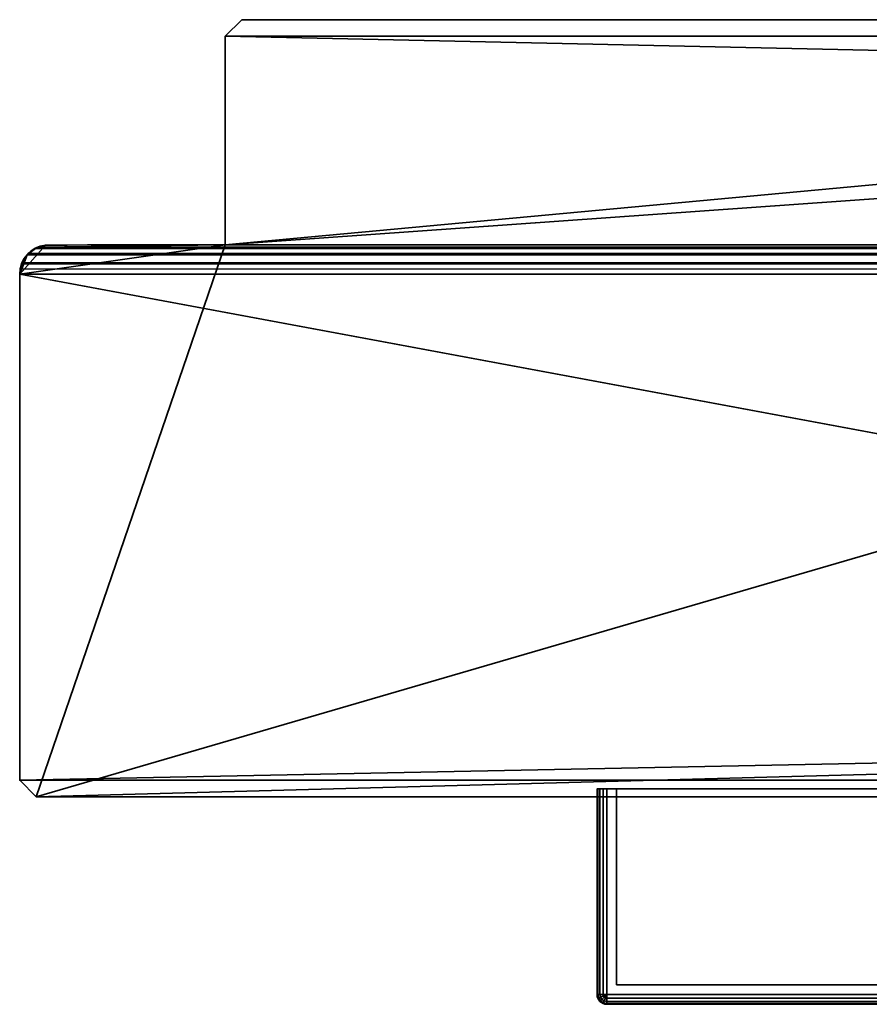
# Model space of a CAD drawing. Header units: millimetres. Extents: x -320 to 8070, y -96 to 57.
# Tile 74 of 111: x 5480 to 5524, y -50 to 0. Entities that reach past the tile are written whole.
import ezdxf

# ---------------------------------------------------------------- set-up
doc = ezdxf.new("R2010")
doc.units = ezdxf.units.MM
doc.layers.add('151', color=7, linetype='Continuous', true_color=0xffffff)

# ---------------------------------------------------------------- blocks, each defined once
blk = doc.blocks.new('UG_SURFACE_012')
at = {"layer": '151', "color": 253, "linetype": 'Continuous', "lineweight": 35}
for points in [[(5491.85, 0, 2016.5), (5491.85, 0), (5491, -0.85), (5491, -0.85, 2016.5)], [(5606, -0.85, 2016.5), (5605.15, 0, 2016.5), (5491.85, 0, 2016.5), (5491, -0.85, 2016.5)], [(5491, -0.85), (5491.85, 0), (5605.15, 0), (5606, -0.85)], [(5491, -11.5, 2016.5), (5491, -0.85, 2016.5), (5491, -0.85), (5491, -11.5)], [(5491, -0.85, 2016.5), (5606, -3.35, 2016.5), (5606, -0.85, 2016.5)], [(5491, -0.85, 2016.5), (5491, -11.5, 2016.5), (5606, -3.35, 2016.5)], [(5606, -0.85), (5491, -11.5), (5491, -0.85)], [(5606, -0.85), (5606, -3.35), (5491, -11.5)], [(5481.35, -39.7), (5606, -3.35), (5606, -36.35)], [(5491, -11.5), (5606, -3.35), (5481.35, -39.7)], [(5491, -11.5, 2016.5), (6509, -11.5, 2016.5), (6394, -3.35, 2016.5), (5606, -3.35, 2016.5)], [(5491, -11.5), (5481.35, -39.7), (5480.5, -38.85), (5480.5, -13)], [(5481.813, -11.512), (5491, -11.5), (5480.5, -13)], [(5480.875, -12.008), (5481.299, -11.674), (5481.813, -11.512), (5480.5, -13)], [(5481.299, -11.674), (5481.426, -11.614, 2026.074), (5481.813, -11.512, 2025.687)], [(5481.813, -11.512, 2025.687), (5481.813, -11.512), (5481.299, -11.674)], [(5490.964, -11.5, 2025.512), (5481.426, -11.614, 2026.074), (6518.574, -11.614, 2026.074)], [(5490.964, -11.5, 2025.512), (5481.813, -11.512, 2025.687), (5481.426, -11.614, 2026.074)], [(5491, -11.5, 2025.5), (5481.813, -11.512, 2025.687), (5490.964, -11.5, 2025.512)], [(5491, -11.5, 2025.5), (5491, -11.5, 2016.5), (5481.813, -11.512, 2025.687)], [(5491, -11.5, 2016.5), (5491, -11.5), (5481.813, -11.512), (5481.813, -11.512, 2025.687)], [(5490.964, -11.5, 2025.512), (5490.998, -11.5, 2025.503), (5490.999, -11.5, 2025.501), (5491, -11.5, 2025.501)], [(5491, -11.5, 2025.501), (5491, -11.5, 2025.5), (5490.964, -11.5, 2025.512)], [(6518.574, -11.614, 2026.074), (5490.998, -11.5, 2025.503), (5490.964, -11.5, 2025.512)], [(5490.999, -11.5, 2025.501), (5490.998, -11.5, 2025.503), (6518.574, -11.614, 2026.074)], [(6518.574, -11.614, 2026.074), (5491, -11.5, 2025.501), (5490.999, -11.5, 2025.501)], [(6509, -11.5, 2016.5), (5491, -11.5, 2016.5), (5491, -11.5, 2025.5), (6518, -11.5, 2025.5)], [(5491, -11.5, 2025.501), (6518.574, -11.614, 2026.074), (6518, -11.5, 2025.5)], [(6518, -11.5, 2025.5), (5491, -11.5, 2025.5), (5491, -11.5, 2025.501)], [(5480.5, -13), (5480.597, -12.47), (5480.875, -12.008)], [(5480.888, -12.016, 2026.612), (5480.875, -12.008), (5480.597, -12.47)], [(5480.597, -12.47), (5480.614, -12.426, 2026.886), (5480.888, -12.016, 2026.612)], [(5480.888, -12.016, 2026.612), (5480.614, -12.426, 2026.886), (6519.386, -12.426, 2026.886)], [(5481.31, -11.692, 2026.19), (5481.299, -11.674), (5480.875, -12.008)], [(5480.875, -12.008), (5480.939, -11.939, 2026.561), (5481.31, -11.692, 2026.19)], [(5480.875, -12.008), (5480.888, -12.016, 2026.612), (5480.939, -11.939, 2026.561)], [(6519.386, -12.426, 2026.886), (6519.061, -11.939, 2026.561), (5480.939, -11.939, 2026.561), (5480.888, -12.016, 2026.612)], [(5481.31, -11.692, 2026.19), (5480.939, -11.939, 2026.561), (6519.061, -11.939, 2026.561)], [(5481.299, -11.674), (5481.31, -11.692, 2026.19), (5481.426, -11.614, 2026.074)], [(6519.061, -11.939, 2026.561), (6518.574, -11.614, 2026.074), (5481.426, -11.614, 2026.074), (5481.31, -11.692, 2026.19)], [(5480.601, -12.471, 2026.899), (5480.597, -12.47), (5480.5, -13)], [(5480.5, -13), (5480.525, -12.73, 2026.976), (5480.601, -12.471, 2026.899)], [(6519.5, -13, 2027), (5480.601, -12.471, 2026.899), (5480.525, -12.73, 2026.976)], [(5480.597, -12.47), (5480.601, -12.471, 2026.899), (5480.614, -12.426, 2026.886)], [(5480.601, -12.471, 2026.899), (6519.471, -12.707, 2026.971), (6519.386, -12.426, 2026.886)], [(6519.386, -12.426, 2026.886), (5480.614, -12.426, 2026.886), (5480.601, -12.471, 2026.899)], [(5480.601, -12.471, 2026.899), (6519.5, -13, 2027), (6519.471, -12.707, 2026.971)], [(5480.5, -13), (5480.5, -13, 2027), (5480.525, -12.73, 2026.976)], [(5480.525, -12.73, 2026.976), (5480.5, -13, 2027), (6519.5, -13, 2027)], [(5480.5, -38.85, 2027), (5480.5, -13, 2027), (5480.5, -13), (5480.5, -38.85)], [(6519.5, -13, 2027), (5480.5, -13, 2027), (5606, -36.35, 2027), (6394, -36.35, 2027)], [(5606, -36.35, 2027), (5480.5, -13, 2027), (5480.5, -38.85, 2027)], [(5606, -38.85, 2027), (5606, -36.35, 2027), (5480.5, -38.85, 2027)], [(5606, -36.35), (5606, -38.85), (5605.15, -39.7), (5481.35, -39.7)], [(5480.5, -38.85, 2027), (5480.5, -38.85), (5481.35, -39.7), (5481.35, -39.7, 2027)], [(5480.5, -38.85, 2027), (5481.35, -39.7, 2027), (5605.15, -39.7, 2027), (5606, -38.85, 2027)], [(5605.15, -39.7, 2027), (5481.35, -39.7, 2027), (5481.35, -39.7), (5605.15, -39.7)]]:
    blk.add_3dface(points, dxfattribs=at)
blk = doc.blocks.new('UG_SURFACE_021')
at = {"layer": '151', "color": 251, "linetype": 'Continuous', "lineweight": 35}
for points in [[(5510.038, -39.3, 999.809), (5510.038, -49.8, 999.809), (5510, -49.8, 1000), (5510, -39.3, 1000)], [(5510, -49.8, 1050), (5510, -39.3, 1050), (5510, -39.3, 1000), (5510, -49.8, 1000)], [(5510, -39.3, 1050), (5510, -49.8, 1050), (5510.038, -49.8, 1050.191), (5510.038, -39.3, 1050.191)], [(5511, -39.3, 1049.5), (5511, -39.3, 1000.5), (5510, -39.3, 1000), (5510, -39.3, 1050)], [(5511, -39.3, 1000.5), (5510.147, -39.3, 999.646), (5510.038, -39.3, 999.809), (5510, -39.3, 1000)], [(5510, -39.3, 1050), (5510.038, -39.3, 1050.191), (5510.147, -39.3, 1050.354), (5511, -39.3, 1049.5)], [(5510.147, -39.3, 999.646), (5510.147, -49.8, 999.646), (5510.038, -49.8, 999.809), (5510.038, -39.3, 999.809)], [(5510.038, -39.3, 1050.191), (5510.038, -49.8, 1050.191), (5510.147, -49.8, 1050.354), (5510.147, -39.3, 1050.354)], [(5510.309, -39.3, 999.538), (5510.309, -49.8, 999.538), (5510.147, -49.8, 999.646), (5510.147, -39.3, 999.646)], [(5510.147, -39.3, 1050.354), (5510.147, -49.8, 1050.354), (5510.309, -49.8, 1050.462), (5510.309, -39.3, 1050.462)], [(5510.5, -39.3, 999.5), (5510.309, -39.3, 999.538), (5510.147, -39.3, 999.646), (5511, -39.3, 1000.5)], [(5511, -39.3, 1049.5), (5510.147, -39.3, 1050.354), (5510.309, -39.3, 1050.462), (5510.5, -39.3, 1050.5)], [(5510.5, -39.3, 999.5), (5510.5, -49.8, 999.5), (5510.309, -49.8, 999.538), (5510.309, -39.3, 999.538)], [(5510.309, -39.3, 1050.462), (5510.309, -49.8, 1050.462), (5510.5, -49.8, 1050.5), (5510.5, -39.3, 1050.5)], [(5560.5, -39.3, 999.5), (5560.5, -49.8, 999.5), (5510.5, -49.8, 999.5), (5510.5, -39.3, 999.5)], [(5560.5, -49.8, 1050.5), (5560.5, -39.3, 1050.5), (5510.5, -39.3, 1050.5), (5510.5, -49.8, 1050.5)], [(5511, -39.3, 1000.5), (5560, -39.3, 1000.5), (5560.5, -39.3, 999.5), (5510.5, -39.3, 999.5)], [(5560, -39.3, 1049.5), (5511, -39.3, 1049.5), (5510.5, -39.3, 1050.5), (5560.5, -39.3, 1050.5)], [(5511, -39.3, 1049.5), (5511, -49.3, 1049.5), (5511, -49.3, 1000.5), (5511, -39.3, 1000.5)], [(5560, -39.3, 1049.5), (5560, -49.3, 1049.5), (5511, -49.3, 1049.5), (5511, -39.3, 1049.5)], [(5511, -39.3, 1000.5), (5511, -49.3, 1000.5), (5560, -49.3, 1000.5), (5560, -39.3, 1000.5)], [(5560, -39.3, 1000.5), (5560, -39.3, 1049.5), (5561, -39.3, 1050), (5561, -39.3, 1000)], [(5560, -39.3, 1049.5), (5560.853, -39.3, 1050.354), (5560.962, -39.3, 1050.191), (5561, -39.3, 1050)], [(5560, -39.3, 1000.5), (5560.853, -39.3, 999.646), (5560.691, -39.3, 999.538), (5560.5, -39.3, 999.5)], [(5560.5, -39.3, 1050.5), (5560.691, -39.3, 1050.462), (5560.853, -39.3, 1050.354), (5560, -39.3, 1049.5)], [(5561, -39.3, 1000), (5560.962, -39.3, 999.809), (5560.853, -39.3, 999.646), (5560, -39.3, 1000.5)], [(5560, -39.3, 1000.5), (5560, -49.3, 1000.5), (5560, -49.3, 1049.5), (5560, -39.3, 1049.5)], [(5560.691, -39.3, 999.538), (5560.691, -49.8, 999.538), (5560.5, -49.8, 999.5), (5560.5, -39.3, 999.5)], [(5560.5, -39.3, 1050.5), (5560.5, -49.8, 1050.5), (5560.691, -49.8, 1050.462), (5560.691, -39.3, 1050.462)], [(5560.853, -39.3, 999.646), (5560.853, -49.8, 999.646), (5560.691, -49.8, 999.538), (5560.691, -39.3, 999.538)], [(5560.691, -39.3, 1050.462), (5560.691, -49.8, 1050.462), (5560.853, -49.8, 1050.354), (5560.853, -39.3, 1050.354)], [(5560.962, -39.3, 999.809), (5560.962, -49.8, 999.809), (5560.853, -49.8, 999.646), (5560.853, -39.3, 999.646)], [(5560.853, -39.3, 1050.354), (5560.853, -49.8, 1050.354), (5560.962, -49.8, 1050.191), (5560.962, -39.3, 1050.191)], [(5561, -39.3, 1000), (5561, -49.8, 1000), (5560.962, -49.8, 999.809), (5560.962, -39.3, 999.809)], [(5560.962, -39.3, 1050.191), (5560.962, -49.8, 1050.191), (5561, -49.8, 1050), (5561, -39.3, 1050)], [(5561, -39.3, 1050), (5561, -49.8, 1050), (5561, -49.8, 1000), (5561, -39.3, 1000)], [(5511, -49.3, 1000.5), (5533.969, -49.3, 1014.305), (5535.5, -49.3, 1014)], [(5511, -49.3, 1000.5), (5511, -49.3, 1049.5), (5531.5, -49.3, 1032), (5531.5, -49.3, 1018)], [(5535.5, -49.3, 1014), (5537.031, -49.3, 1014.305), (5560, -49.3, 1000.5), (5511, -49.3, 1000.5)], [(5511, -49.3, 1049.5), (5531.805, -49.3, 1033.531), (5531.5, -49.3, 1032)], [(5511, -49.3, 1000.5), (5532.671, -49.3, 1015.172), (5533.969, -49.3, 1014.305)], [(5531.5, -49.3, 1018), (5531.805, -49.3, 1016.469), (5511, -49.3, 1000.5)], [(5511, -49.3, 1049.5), (5532.671, -49.3, 1034.828), (5531.805, -49.3, 1033.531)], [(5531.805, -49.3, 1016.469), (5532.671, -49.3, 1015.172), (5511, -49.3, 1000.5)], [(5511, -49.3, 1049.5), (5560, -49.3, 1049.5), (5535.5, -49.3, 1036), (5533.969, -49.3, 1035.696)], [(5533.969, -49.3, 1035.696), (5532.671, -49.3, 1034.828), (5511, -49.3, 1049.5)], [(5531.5, -49.3, 1018), (5531.5, -50.3, 1018), (5531.805, -50.3, 1016.469), (5531.805, -49.3, 1016.469)], [(5531.805, -49.3, 1033.531), (5531.805, -50.3, 1033.531), (5531.5, -50.3, 1032), (5531.5, -49.3, 1032)], [(5531.5, -49.3, 1032), (5531.5, -50.3, 1032), (5531.5, -50.3, 1018), (5531.5, -49.3, 1018)], [(5531.805, -49.3, 1016.469), (5531.805, -50.3, 1016.469), (5532.671, -50.3, 1015.172), (5532.671, -49.3, 1015.172)], [(5532.671, -49.3, 1034.828), (5532.671, -50.3, 1034.828), (5531.805, -50.3, 1033.531), (5531.805, -49.3, 1033.531)], [(5532.671, -49.3, 1015.172), (5532.671, -50.3, 1015.172), (5533.969, -50.3, 1014.305), (5533.969, -49.3, 1014.305)], [(5533.969, -49.3, 1035.696), (5533.969, -50.3, 1035.696), (5532.671, -50.3, 1034.828), (5532.671, -49.3, 1034.828)], [(5533.969, -49.3, 1014.305), (5533.969, -50.3, 1014.305), (5535.5, -50.3, 1014), (5535.5, -49.3, 1014)], [(5535.5, -49.3, 1036), (5535.5, -50.3, 1036), (5533.969, -50.3, 1035.696), (5533.969, -49.3, 1035.696)], [(5537.031, -49.3, 1035.696), (5535.5, -49.3, 1036), (5560, -49.3, 1049.5)], [(5535.5, -49.3, 1014), (5535.5, -50.3, 1014), (5537.031, -50.3, 1014.305), (5537.031, -49.3, 1014.305)], [(5537.031, -49.3, 1035.696), (5537.031, -50.3, 1035.696), (5535.5, -50.3, 1036), (5535.5, -49.3, 1036)], [(5560, -49.3, 1049.5), (5538.329, -49.3, 1034.828), (5537.031, -49.3, 1035.696)], [(5537.031, -49.3, 1014.305), (5538.329, -49.3, 1015.172), (5560, -49.3, 1000.5)], [(5537.031, -49.3, 1014.305), (5537.031, -50.3, 1014.305), (5538.329, -50.3, 1015.172), (5538.329, -49.3, 1015.172)], [(5538.329, -49.3, 1034.828), (5538.329, -50.3, 1034.828), (5537.031, -50.3, 1035.696), (5537.031, -49.3, 1035.696)], [(5560, -49.3, 1000.5), (5538.329, -49.3, 1015.172), (5539.196, -49.3, 1016.469)], [(5539.196, -49.3, 1033.531), (5538.329, -49.3, 1034.828), (5560, -49.3, 1049.5)], [(5538.329, -49.3, 1015.172), (5538.329, -50.3, 1015.172), (5539.196, -50.3, 1016.469), (5539.196, -49.3, 1016.469)], [(5539.196, -49.3, 1033.531), (5539.196, -50.3, 1033.531), (5538.329, -50.3, 1034.828), (5538.329, -49.3, 1034.828)], [(5560, -49.3, 1000.5), (5539.196, -49.3, 1016.469), (5539.5, -49.3, 1018)], [(5539.5, -49.3, 1032), (5539.196, -49.3, 1033.531), (5560, -49.3, 1049.5)], [(5539.196, -49.3, 1016.469), (5539.196, -50.3, 1016.469), (5539.5, -50.3, 1018), (5539.5, -49.3, 1018)], [(5539.5, -49.3, 1032), (5539.5, -50.3, 1032), (5539.196, -50.3, 1033.531), (5539.196, -49.3, 1033.531)], [(5560, -49.3, 1049.5), (5560, -49.3, 1000.5), (5539.5, -49.3, 1018), (5539.5, -49.3, 1032)], [(5539.5, -49.3, 1018), (5539.5, -50.3, 1018), (5539.5, -50.3, 1032), (5539.5, -49.3, 1032)], [(5510.038, -49.991, 1000), (5510, -49.8, 1000), (5510.038, -49.8, 999.809), (5510.073, -49.977, 999.809)], [(5510.038, -49.991, 1000), (5510.038, -49.991, 1050), (5510, -49.8, 1050), (5510, -49.8, 1000)], [(5510.073, -49.977, 1050.191), (5510.038, -49.8, 1050.191), (5510, -49.8, 1050), (5510.038, -49.991, 1050)], [(5510.073, -49.977, 999.809), (5510.038, -49.8, 999.809), (5510.147, -49.8, 999.646), (5510.173, -49.935, 999.646)], [(5510.173, -49.935, 1050.354), (5510.147, -49.8, 1050.354), (5510.038, -49.8, 1050.191), (5510.073, -49.977, 1050.191)], [(5510.147, -50.154, 1000), (5510.038, -49.991, 1000), (5510.073, -49.977, 999.809), (5510.173, -50.127, 999.809)], [(5510.173, -50.127, 1050.191), (5510.073, -49.977, 1050.191), (5510.038, -49.991, 1050), (5510.147, -50.154, 1050)], [(5510.147, -50.154, 1000), (5510.147, -50.154, 1050), (5510.038, -49.991, 1050), (5510.038, -49.991, 1000)], [(5510.173, -50.127, 999.809), (5510.073, -49.977, 999.809), (5510.173, -49.935, 999.646), (5510.25, -50.05, 999.646)], [(5510.25, -50.05, 1050.354), (5510.173, -49.935, 1050.354), (5510.073, -49.977, 1050.191), (5510.173, -50.127, 1050.191)], [(5510.173, -49.935, 999.646), (5510.147, -49.8, 999.646), (5510.309, -49.8, 999.538), (5510.323, -49.873, 999.538)], [(5510.323, -49.873, 1050.462), (5510.309, -49.8, 1050.462), (5510.147, -49.8, 1050.354), (5510.173, -49.935, 1050.354)], [(5510.309, -50.262, 1000), (5510.147, -50.154, 1000), (5510.173, -50.127, 999.809), (5510.323, -50.227, 999.809)], [(5510.323, -50.227, 1050.191), (5510.173, -50.127, 1050.191), (5510.147, -50.154, 1050), (5510.309, -50.262, 1050)], [(5510.309, -50.262, 1000), (5510.309, -50.262, 1050), (5510.147, -50.154, 1050), (5510.147, -50.154, 1000)], [(5510.25, -50.05, 999.646), (5510.173, -49.935, 999.646), (5510.323, -49.873, 999.538), (5510.365, -49.935, 999.538)], [(5510.365, -49.935, 1050.462), (5510.323, -49.873, 1050.462), (5510.173, -49.935, 1050.354), (5510.25, -50.05, 1050.354)], [(5510.323, -50.227, 999.809), (5510.173, -50.127, 999.809), (5510.25, -50.05, 999.646), (5510.365, -50.127, 999.646)], [(5510.365, -50.127, 1050.354), (5510.25, -50.05, 1050.354), (5510.173, -50.127, 1050.191), (5510.323, -50.227, 1050.191)], [(5510.365, -50.127, 999.646), (5510.25, -50.05, 999.646), (5510.365, -49.935, 999.538), (5510.427, -49.977, 999.538)], [(5510.427, -49.977, 1050.462), (5510.365, -49.935, 1050.462), (5510.25, -50.05, 1050.354), (5510.365, -50.127, 1050.354)], [(5510.323, -49.873, 999.538), (5510.309, -49.8, 999.538), (5510.5, -49.8, 999.5)], [(5510.5, -49.8, 1050.5), (5510.309, -49.8, 1050.462), (5510.323, -49.873, 1050.462)], [(5510.5, -50.3, 1000), (5510.309, -50.262, 1000), (5510.323, -50.227, 999.809), (5510.5, -50.262, 999.809)], [(5510.5, -50.262, 1050.191), (5510.323, -50.227, 1050.191), (5510.309, -50.262, 1050), (5510.5, -50.3, 1050)], [(5510.5, -50.3, 1000), (5510.5, -50.3, 1050), (5510.309, -50.262, 1050), (5510.309, -50.262, 1000)], [(5510.365, -49.935, 999.538), (5510.323, -49.873, 999.538), (5510.5, -49.8, 999.5)], [(5510.5, -49.8, 1050.5), (5510.323, -49.873, 1050.462), (5510.365, -49.935, 1050.462)], [(5510.5, -50.262, 999.809), (5510.323, -50.227, 999.809), (5510.365, -50.127, 999.646), (5510.5, -50.154, 999.646)], [(5510.5, -50.154, 1050.354), (5510.365, -50.127, 1050.354), (5510.323, -50.227, 1050.191), (5510.5, -50.262, 1050.191)], [(5510.427, -49.977, 999.538), (5510.365, -49.935, 999.538), (5510.5, -49.8, 999.5)], [(5510.5, -49.8, 1050.5), (5510.365, -49.935, 1050.462), (5510.427, -49.977, 1050.462)], [(5510.5, -50.154, 999.646), (5510.365, -50.127, 999.646), (5510.427, -49.977, 999.538), (5510.5, -49.991, 999.538)], [(5510.5, -49.991, 1050.462), (5510.427, -49.977, 1050.462), (5510.365, -50.127, 1050.354), (5510.5, -50.154, 1050.354)], [(5510.5, -49.991, 999.538), (5510.427, -49.977, 999.538), (5510.5, -49.8, 999.5)], [(5510.5, -49.8, 1050.5), (5510.427, -49.977, 1050.462), (5510.5, -49.991, 1050.462)], [(5560.5, -49.991, 999.538), (5510.5, -49.991, 999.538), (5510.5, -49.8, 999.5), (5560.5, -49.8, 999.5)], [(5510.5, -49.991, 1050.462), (5560.5, -49.991, 1050.462), (5560.5, -49.8, 1050.5), (5510.5, -49.8, 1050.5)], [(5560.5, -50.154, 999.646), (5510.5, -50.154, 999.646), (5510.5, -49.991, 999.538), (5560.5, -49.991, 999.538)], [(5510.5, -50.154, 1050.354), (5560.5, -50.154, 1050.354), (5560.5, -49.991, 1050.462), (5510.5, -49.991, 1050.462)], [(5560.5, -50.262, 999.809), (5510.5, -50.262, 999.809), (5510.5, -50.154, 999.646), (5560.5, -50.154, 999.646)], [(5510.5, -50.262, 1050.191), (5560.5, -50.262, 1050.191), (5560.5, -50.154, 1050.354), (5510.5, -50.154, 1050.354)], [(5560.5, -50.3, 1000), (5510.5, -50.3, 1000), (5510.5, -50.262, 999.809), (5560.5, -50.262, 999.809)], [(5510.5, -50.3, 1050), (5560.5, -50.3, 1050), (5560.5, -50.262, 1050.191), (5510.5, -50.262, 1050.191)], [(5510.5, -50.3, 1050), (5533.969, -50.3, 1035.696), (5535.5, -50.3, 1036)], [(5510.5, -50.3, 1050), (5510.5, -50.3, 1000), (5531.5, -50.3, 1018), (5531.5, -50.3, 1032)], [(5535.5, -50.3, 1036), (5537.031, -50.3, 1035.696), (5560.5, -50.3, 1050), (5510.5, -50.3, 1050)], [(5510.5, -50.3, 1000), (5531.805, -50.3, 1016.469), (5531.5, -50.3, 1018)], [(5510.5, -50.3, 1050), (5532.671, -50.3, 1034.828), (5533.969, -50.3, 1035.696)], [(5531.5, -50.3, 1032), (5531.805, -50.3, 1033.531), (5510.5, -50.3, 1050)], [(5510.5, -50.3, 1000), (5532.671, -50.3, 1015.172), (5531.805, -50.3, 1016.469)], [(5531.805, -50.3, 1033.531), (5532.671, -50.3, 1034.828), (5510.5, -50.3, 1050)], [(5510.5, -50.3, 1000), (5560.5, -50.3, 1000), (5535.5, -50.3, 1014), (5533.969, -50.3, 1014.305)], [(5533.969, -50.3, 1014.305), (5532.671, -50.3, 1015.172), (5510.5, -50.3, 1000)], [(5537.031, -50.3, 1014.305), (5535.5, -50.3, 1014), (5560.5, -50.3, 1000)], [(5560.5, -50.3, 1000), (5538.329, -50.3, 1015.172), (5537.031, -50.3, 1014.305)], [(5537.031, -50.3, 1035.696), (5538.329, -50.3, 1034.828), (5560.5, -50.3, 1050)], [(5560.5, -50.3, 1050), (5538.329, -50.3, 1034.828), (5539.196, -50.3, 1033.531)], [(5539.196, -50.3, 1016.469), (5538.329, -50.3, 1015.172), (5560.5, -50.3, 1000)], [(5560.5, -50.3, 1050), (5539.196, -50.3, 1033.531), (5539.5, -50.3, 1032)], [(5539.5, -50.3, 1018), (5539.196, -50.3, 1016.469), (5560.5, -50.3, 1000)], [(5539.5, -50.3, 1032), (5539.5, -50.3, 1018), (5560.5, -50.3, 1000), (5560.5, -50.3, 1050)], [(5560.691, -49.8, 999.538), (5560.677, -49.873, 999.538), (5560.5, -49.8, 999.5)], [(5560.677, -49.873, 999.538), (5560.635, -49.935, 999.538), (5560.5, -49.8, 999.5)], [(5560.635, -49.935, 999.538), (5560.573, -49.977, 999.538), (5560.5, -49.8, 999.5)], [(5560.573, -49.977, 999.538), (5560.5, -49.991, 999.538), (5560.5, -49.8, 999.5)], [(5560.5, -49.8, 1050.5), (5560.677, -49.873, 1050.462), (5560.691, -49.8, 1050.462)], [(5560.5, -49.8, 1050.5), (5560.635, -49.935, 1050.462), (5560.677, -49.873, 1050.462)], [(5560.5, -49.8, 1050.5), (5560.573, -49.977, 1050.462), (5560.635, -49.935, 1050.462)], [(5560.5, -49.8, 1050.5), (5560.5, -49.991, 1050.462), (5560.573, -49.977, 1050.462)], [(5560.635, -50.127, 999.646), (5560.5, -50.154, 999.646), (5560.5, -49.991, 999.538), (5560.573, -49.977, 999.538)], [(5560.573, -49.977, 1050.462), (5560.5, -49.991, 1050.462), (5560.5, -50.154, 1050.354), (5560.635, -50.127, 1050.354)], [(5560.677, -50.227, 999.809), (5560.5, -50.262, 999.809), (5560.5, -50.154, 999.646), (5560.635, -50.127, 999.646)], [(5560.635, -50.127, 1050.354), (5560.5, -50.154, 1050.354), (5560.5, -50.262, 1050.191), (5560.677, -50.227, 1050.191)], [(5560.691, -50.262, 1000), (5560.5, -50.3, 1000), (5560.5, -50.262, 999.809), (5560.677, -50.227, 999.809)], [(5560.677, -50.227, 1050.191), (5560.5, -50.262, 1050.191), (5560.5, -50.3, 1050), (5560.691, -50.262, 1050)], [(5560.5, -50.3, 1050), (5560.5, -50.3, 1000), (5560.691, -50.262, 1000), (5560.691, -50.262, 1050)], [(5560.75, -50.05, 999.646), (5560.635, -50.127, 999.646), (5560.573, -49.977, 999.538), (5560.635, -49.935, 999.538)], [(5560.635, -49.935, 1050.462), (5560.573, -49.977, 1050.462), (5560.635, -50.127, 1050.354), (5560.75, -50.05, 1050.354)], [(5560.827, -49.935, 999.646), (5560.75, -50.05, 999.646), (5560.635, -49.935, 999.538), (5560.677, -49.873, 999.538)], [(5560.677, -49.873, 1050.462), (5560.635, -49.935, 1050.462), (5560.75, -50.05, 1050.354), (5560.827, -49.935, 1050.354)], [(5560.827, -50.127, 999.809), (5560.677, -50.227, 999.809), (5560.635, -50.127, 999.646), (5560.75, -50.05, 999.646)], [(5560.75, -50.05, 1050.354), (5560.635, -50.127, 1050.354), (5560.677, -50.227, 1050.191), (5560.827, -50.127, 1050.191)], [(5560.853, -49.8, 999.646), (5560.827, -49.935, 999.646), (5560.677, -49.873, 999.538), (5560.691, -49.8, 999.538)], [(5560.691, -49.8, 1050.462), (5560.677, -49.873, 1050.462), (5560.827, -49.935, 1050.354), (5560.853, -49.8, 1050.354)], [(5560.853, -50.154, 1000), (5560.691, -50.262, 1000), (5560.677, -50.227, 999.809), (5560.827, -50.127, 999.809)], [(5560.827, -50.127, 1050.191), (5560.677, -50.227, 1050.191), (5560.691, -50.262, 1050), (5560.853, -50.154, 1050)], [(5560.691, -50.262, 1050), (5560.691, -50.262, 1000), (5560.853, -50.154, 1000), (5560.853, -50.154, 1050)], [(5560.927, -49.977, 999.809), (5560.827, -50.127, 999.809), (5560.75, -50.05, 999.646), (5560.827, -49.935, 999.646)], [(5560.827, -49.935, 1050.354), (5560.75, -50.05, 1050.354), (5560.827, -50.127, 1050.191), (5560.927, -49.977, 1050.191)], [(5560.962, -49.8, 999.809), (5560.927, -49.977, 999.809), (5560.827, -49.935, 999.646), (5560.853, -49.8, 999.646)], [(5560.853, -49.8, 1050.354), (5560.827, -49.935, 1050.354), (5560.927, -49.977, 1050.191), (5560.962, -49.8, 1050.191)], [(5560.962, -49.991, 1000), (5560.853, -50.154, 1000), (5560.827, -50.127, 999.809), (5560.927, -49.977, 999.809)], [(5560.927, -49.977, 1050.191), (5560.827, -50.127, 1050.191), (5560.853, -50.154, 1050), (5560.962, -49.991, 1050)], [(5560.853, -50.154, 1050), (5560.853, -50.154, 1000), (5560.962, -49.991, 1000), (5560.962, -49.991, 1050)], [(5561, -49.8, 1000), (5560.962, -49.991, 1000), (5560.927, -49.977, 999.809), (5560.962, -49.8, 999.809)], [(5560.962, -49.8, 1050.191), (5560.927, -49.977, 1050.191), (5560.962, -49.991, 1050), (5561, -49.8, 1050)], [(5560.962, -49.991, 1050), (5560.962, -49.991, 1000), (5561, -49.8, 1000), (5561, -49.8, 1050)]]:
    blk.add_3dface(points, dxfattribs=at)
blk = doc.blocks.new('UG_SURFACE_022')
at = {"layer": '151', "color": 251, "linetype": 'Continuous', "lineweight": 35}
for points in [[(5510, -39.3, 1129), (5510, -49.8, 1129), (5510.038, -49.8, 1129.191), (5510.038, -39.3, 1129.191)], [(5510, -39.3, 1079), (5510, -49.8, 1079), (5510, -49.8, 1129), (5510, -39.3, 1129)], [(5510.038, -39.3, 1078.809), (5510.038, -49.8, 1078.809), (5510, -49.8, 1079), (5510, -39.3, 1079)], [(5511, -39.3, 1128.5), (5511, -39.3, 1079.5), (5510, -39.3, 1079), (5510, -39.3, 1129)], [(5511, -39.3, 1079.5), (5510.147, -39.3, 1078.646), (5510.038, -39.3, 1078.809), (5510, -39.3, 1079)], [(5510, -39.3, 1129), (5510.038, -39.3, 1129.191), (5510.147, -39.3, 1129.354), (5511, -39.3, 1128.5)], [(5510.038, -39.3, 1129.191), (5510.038, -49.8, 1129.191), (5510.147, -49.8, 1129.354), (5510.147, -39.3, 1129.354)], [(5510.147, -39.3, 1078.646), (5510.147, -49.8, 1078.646), (5510.038, -49.8, 1078.809), (5510.038, -39.3, 1078.809)], [(5510.147, -39.3, 1129.354), (5510.147, -49.8, 1129.354), (5510.309, -49.8, 1129.462), (5510.309, -39.3, 1129.462)], [(5510.309, -39.3, 1078.538), (5510.309, -49.8, 1078.538), (5510.147, -49.8, 1078.646), (5510.147, -39.3, 1078.646)], [(5510.5, -39.3, 1078.5), (5510.309, -39.3, 1078.538), (5510.147, -39.3, 1078.646), (5511, -39.3, 1079.5)], [(5511, -39.3, 1128.5), (5510.147, -39.3, 1129.354), (5510.309, -39.3, 1129.462), (5510.5, -39.3, 1129.5)], [(5510.309, -39.3, 1129.462), (5510.309, -49.8, 1129.462), (5510.5, -49.8, 1129.5), (5510.5, -39.3, 1129.5)], [(5510.5, -39.3, 1078.5), (5510.5, -49.8, 1078.5), (5510.309, -49.8, 1078.538), (5510.309, -39.3, 1078.538)], [(5510.5, -39.3, 1129.5), (5510.5, -49.8, 1129.5), (5560.5, -49.8, 1129.5), (5560.5, -39.3, 1129.5)], [(5560.5, -39.3, 1078.5), (5560.5, -49.8, 1078.5), (5510.5, -49.8, 1078.5), (5510.5, -39.3, 1078.5)], [(5511, -39.3, 1079.5), (5560, -39.3, 1079.5), (5560.5, -39.3, 1078.5), (5510.5, -39.3, 1078.5)], [(5560, -39.3, 1128.5), (5511, -39.3, 1128.5), (5510.5, -39.3, 1129.5), (5560.5, -39.3, 1129.5)], [(5511, -39.3, 1128.5), (5511, -49.3, 1128.5), (5511, -49.3, 1079.5), (5511, -39.3, 1079.5)], [(5560, -39.3, 1128.5), (5560, -49.3, 1128.5), (5511, -49.3, 1128.5), (5511, -39.3, 1128.5)], [(5511, -39.3, 1079.5), (5511, -49.3, 1079.5), (5560, -49.3, 1079.5), (5560, -39.3, 1079.5)], [(5560, -49.3, 1079.5), (5511, -49.3, 1079.5), (5525, -49.3, 1093), (5542, -49.3, 1093)], [(5511, -49.3, 1079.5), (5511, -49.3, 1128.5), (5525, -49.3, 1115), (5525, -49.3, 1093)], [(5511, -49.3, 1128.5), (5560, -49.3, 1128.5), (5542, -49.3, 1115), (5525, -49.3, 1115)], [(5510.073, -49.977, 1129.191), (5510.038, -49.8, 1129.191), (5510, -49.8, 1129), (5510.038, -49.991, 1129)], [(5510.038, -49.991, 1079), (5510.038, -49.991, 1129), (5510, -49.8, 1129), (5510, -49.8, 1079)], [(5510.038, -49.991, 1079), (5510, -49.8, 1079), (5510.038, -49.8, 1078.809), (5510.073, -49.977, 1078.809)], [(5510.173, -49.935, 1129.354), (5510.147, -49.8, 1129.354), (5510.038, -49.8, 1129.191), (5510.073, -49.977, 1129.191)], [(5510.073, -49.977, 1078.809), (5510.038, -49.8, 1078.809), (5510.147, -49.8, 1078.646), (5510.173, -49.935, 1078.646)], [(5510.173, -50.127, 1129.191), (5510.073, -49.977, 1129.191), (5510.038, -49.991, 1129), (5510.147, -50.154, 1129)], [(5510.147, -50.154, 1079), (5510.038, -49.991, 1079), (5510.073, -49.977, 1078.809), (5510.173, -50.127, 1078.809)], [(5510.147, -50.154, 1079), (5510.147, -50.154, 1129), (5510.038, -49.991, 1129), (5510.038, -49.991, 1079)], [(5510.25, -50.05, 1129.354), (5510.173, -49.935, 1129.354), (5510.073, -49.977, 1129.191), (5510.173, -50.127, 1129.191)], [(5510.173, -50.127, 1078.809), (5510.073, -49.977, 1078.809), (5510.173, -49.935, 1078.646), (5510.25, -50.05, 1078.646)], [(5510.323, -49.873, 1129.462), (5510.309, -49.8, 1129.462), (5510.147, -49.8, 1129.354), (5510.173, -49.935, 1129.354)], [(5510.173, -49.935, 1078.646), (5510.147, -49.8, 1078.646), (5510.309, -49.8, 1078.538), (5510.323, -49.873, 1078.538)], [(5510.323, -50.227, 1129.191), (5510.173, -50.127, 1129.191), (5510.147, -50.154, 1129), (5510.309, -50.262, 1129)], [(5510.309, -50.262, 1079), (5510.147, -50.154, 1079), (5510.173, -50.127, 1078.809), (5510.323, -50.227, 1078.809)], [(5510.309, -50.262, 1079), (5510.309, -50.262, 1129), (5510.147, -50.154, 1129), (5510.147, -50.154, 1079)], [(5510.365, -49.935, 1129.462), (5510.323, -49.873, 1129.462), (5510.173, -49.935, 1129.354), (5510.25, -50.05, 1129.354)], [(5510.25, -50.05, 1078.646), (5510.173, -49.935, 1078.646), (5510.323, -49.873, 1078.538), (5510.365, -49.935, 1078.538)], [(5510.365, -50.127, 1129.354), (5510.25, -50.05, 1129.354), (5510.173, -50.127, 1129.191), (5510.323, -50.227, 1129.191)], [(5510.323, -50.227, 1078.809), (5510.173, -50.127, 1078.809), (5510.25, -50.05, 1078.646), (5510.365, -50.127, 1078.646)], [(5510.427, -49.977, 1129.462), (5510.365, -49.935, 1129.462), (5510.25, -50.05, 1129.354), (5510.365, -50.127, 1129.354)], [(5510.365, -50.127, 1078.646), (5510.25, -50.05, 1078.646), (5510.365, -49.935, 1078.538), (5510.427, -49.977, 1078.538)], [(5510.5, -49.8, 1129.5), (5510.309, -49.8, 1129.462), (5510.323, -49.873, 1129.462)], [(5510.323, -49.873, 1078.538), (5510.309, -49.8, 1078.538), (5510.5, -49.8, 1078.5)], [(5510.5, -50.262, 1129.191), (5510.323, -50.227, 1129.191), (5510.309, -50.262, 1129), (5510.5, -50.3, 1129)], [(5510.5, -50.3, 1079), (5510.309, -50.262, 1079), (5510.323, -50.227, 1078.809), (5510.5, -50.262, 1078.809)], [(5510.5, -50.3, 1079), (5510.5, -50.3, 1129), (5510.309, -50.262, 1129), (5510.309, -50.262, 1079)], [(5510.5, -49.8, 1129.5), (5510.323, -49.873, 1129.462), (5510.365, -49.935, 1129.462)], [(5510.365, -49.935, 1078.538), (5510.323, -49.873, 1078.538), (5510.5, -49.8, 1078.5)], [(5510.5, -50.154, 1129.354), (5510.365, -50.127, 1129.354), (5510.323, -50.227, 1129.191), (5510.5, -50.262, 1129.191)], [(5510.5, -50.262, 1078.809), (5510.323, -50.227, 1078.809), (5510.365, -50.127, 1078.646), (5510.5, -50.154, 1078.646)], [(5510.5, -49.8, 1129.5), (5510.365, -49.935, 1129.462), (5510.427, -49.977, 1129.462)], [(5510.427, -49.977, 1078.538), (5510.365, -49.935, 1078.538), (5510.5, -49.8, 1078.5)], [(5510.5, -49.991, 1129.462), (5510.427, -49.977, 1129.462), (5510.365, -50.127, 1129.354), (5510.5, -50.154, 1129.354)], [(5510.5, -50.154, 1078.646), (5510.365, -50.127, 1078.646), (5510.427, -49.977, 1078.538), (5510.5, -49.991, 1078.538)], [(5510.5, -49.8, 1129.5), (5510.427, -49.977, 1129.462), (5510.5, -49.991, 1129.462)], [(5510.5, -49.991, 1078.538), (5510.427, -49.977, 1078.538), (5510.5, -49.8, 1078.5)], [(5510.5, -49.991, 1129.462), (5560.5, -49.991, 1129.462), (5560.5, -49.8, 1129.5), (5510.5, -49.8, 1129.5)], [(5560.5, -49.991, 1078.538), (5510.5, -49.991, 1078.538), (5510.5, -49.8, 1078.5), (5560.5, -49.8, 1078.5)], [(5510.5, -50.154, 1129.354), (5560.5, -50.154, 1129.354), (5560.5, -49.991, 1129.462), (5510.5, -49.991, 1129.462)], [(5560.5, -50.154, 1078.646), (5510.5, -50.154, 1078.646), (5510.5, -49.991, 1078.538), (5560.5, -49.991, 1078.538)], [(5510.5, -50.262, 1129.191), (5560.5, -50.262, 1129.191), (5560.5, -50.154, 1129.354), (5510.5, -50.154, 1129.354)], [(5560.5, -50.262, 1078.809), (5510.5, -50.262, 1078.809), (5510.5, -50.154, 1078.646), (5560.5, -50.154, 1078.646)], [(5510.5, -50.3, 1129), (5560.5, -50.3, 1129), (5560.5, -50.262, 1129.191), (5510.5, -50.262, 1129.191)], [(5560.5, -50.3, 1079), (5510.5, -50.3, 1079), (5510.5, -50.262, 1078.809), (5560.5, -50.262, 1078.809)], [(5510.5, -50.3, 1129), (5510.5, -50.3, 1079), (5525, -50.3, 1093.5), (5525, -50.3, 1114.5)], [(5510.5, -50.3, 1079), (5525.038, -50.3, 1093.309), (5525, -50.3, 1093.5)], [(5525, -50.3, 1114.5), (5525.038, -50.3, 1114.691), (5510.5, -50.3, 1129)], [(5560.5, -50.3, 1129), (5510.5, -50.3, 1129), (5525.5, -50.3, 1115), (5541.756, -50.3, 1115)], [(5510.5, -50.3, 1079), (5525.146, -50.3, 1093.146), (5525.038, -50.3, 1093.309)], [(5510.5, -50.3, 1129), (5525.309, -50.3, 1114.962), (5525.5, -50.3, 1115)], [(5525.038, -50.3, 1114.691), (5525.146, -50.3, 1114.854), (5510.5, -50.3, 1129)], [(5510.5, -50.3, 1079), (5525.309, -50.3, 1093.038), (5525.146, -50.3, 1093.146)], [(5525.146, -50.3, 1114.854), (5525.309, -50.3, 1114.962), (5510.5, -50.3, 1129)], [(5510.5, -50.3, 1079), (5560.5, -50.3, 1079), (5541.756, -50.3, 1093), (5525.5, -50.3, 1093)], [(5525.5, -50.3, 1093), (5525.309, -50.3, 1093.038), (5510.5, -50.3, 1079)]]:
    blk.add_3dface(points, dxfattribs=at)

msp = doc.modelspace()

# ---------------------------------------------------------------- linework, layer by layer
at = {"layer": '151', "color": 253, "linetype": 'Continuous', "lineweight": 35}
for p, q in [((5491.85, 0, 2016.5), (5491, -0.85, 2016.5)), ((5491.85, 0), (5491, -0.85)), ((5491, -11.5, 2016.5), (5491, -0.85, 2016.5)), ((5491, -0.85), (5491, -11.5)), ((5491, -0.85), (5491, -0.85, 2016.5)), ((5491, -11.5), (5481.813, -11.512)), ((5481.813, -11.512), (5481.813, -11.512, 2025.687)), ((6509, -11.5, 2016.5), (5491, -11.5, 2016.5)), ((5491, -11.5, 2016.5), (5491, -11.5)), ((6518, -11.5, 2025.5), (5491, -11.5, 2025.5)), ((5491, -11.5, 2025.5), (5491, -11.5, 2016.5)), ((5480.5, -13, 2027), (5480.5, -13)), ((5480.5, -13), (5480.5, -38.85)), ((6519.5, -13, 2027), (5480.5, -13, 2027)), ((5480.5, -38.85, 2027), (5480.5, -13, 2027)), ((5480.5, -38.85), (5481.35, -39.7)), ((5480.5, -38.85), (5480.5, -38.85, 2027)), ((5480.5, -38.85, 2027), (5481.35, -39.7, 2027)), ((5481.35, -39.7), (5605.15, -39.7)), ((5605.15, -39.7, 2027), (5481.35, -39.7, 2027)), ((5481.35, -39.7), (5481.35, -39.7, 2027))]:
    msp.add_line(p, q, dxfattribs=at)
at = {"layer": '151', "color": 251, "linetype": 'Continuous', "lineweight": 35}
for p, q in [((5510, -39.3, 1000), (5510, -39.3, 1050)), ((5510, -39.3, 1079), (5510, -39.3, 1129)), ((5510, -49.8, 1129), (5510, -39.3, 1129)), ((5510, -39.3, 1079), (5510, -49.8, 1079)), ((5510, -49.8, 1050), (5510, -39.3, 1050)), ((5510, -39.3, 1000), (5510, -49.8, 1000)), ((5560.5, -39.3, 1078.5), (5510.5, -39.3, 1078.5)), ((5510.5, -39.3, 1050.5), (5560.5, -39.3, 1050.5)), ((5560.5, -39.3, 999.5), (5510.5, -39.3, 999.5)), ((5510.5, -39.3, 1129.5), (5560.5, -39.3, 1129.5)), ((5510.5, -39.3, 1129.5), (5510.5, -49.8, 1129.5)), ((5510.5, -49.8, 1078.5), (5510.5, -39.3, 1078.5)), ((5510.5, -39.3, 1050.5), (5510.5, -49.8, 1050.5)), ((5510.5, -49.8, 999.5), (5510.5, -39.3, 999.5)), ((5511, -39.3, 1128.5), (5560, -39.3, 1128.5)), ((5511, -49.3, 1128.5), (5511, -39.3, 1128.5)), ((5511, -39.3, 1079.5), (5511, -39.3, 1128.5)), ((5511, -49.3, 1079.5), (5511, -39.3, 1079.5)), ((5560, -39.3, 1079.5), (5511, -39.3, 1079.5)), ((5511, -49.3, 1000.5), (5511, -39.3, 1000.5)), ((5511, -39.3, 1049.5), (5560, -39.3, 1049.5)), ((5511, -39.3, 1000.5), (5511, -39.3, 1049.5)), ((5560, -39.3, 1000.5), (5511, -39.3, 1000.5)), ((5511, -49.3, 1049.5), (5511, -39.3, 1049.5)), ((5560, -49.3, 1079.5), (5511, -49.3, 1079.5)), ((5511, -49.3, 1128.5), (5560, -49.3, 1128.5)), ((5511, -49.3, 1079.5), (5511, -49.3, 1128.5)), ((5560, -49.3, 1000.5), (5511, -49.3, 1000.5)), ((5511, -49.3, 1049.5), (5560, -49.3, 1049.5)), ((5511, -49.3, 1000.5), (5511, -49.3, 1049.5)), ((5510, -49.8, 1079), (5510, -49.8, 1129)), ((5510, -49.8, 1000), (5510, -49.8, 1050)), ((5510.5, -49.8, 1129.5), (5560.5, -49.8, 1129.5)), ((5560.5, -49.8, 1078.5), (5510.5, -49.8, 1078.5)), ((5560.5, -49.8, 999.5), (5510.5, -49.8, 999.5)), ((5510.5, -49.8, 1050.5), (5560.5, -49.8, 1050.5)), ((5510.5, -50.3, 1129), (5510.5, -50.3, 1079)), ((5510.5, -50.3, 1079), (5560.5, -50.3, 1079)), ((5560.5, -50.3, 1129), (5510.5, -50.3, 1129)), ((5510.5, -50.3, 1000), (5560.5, -50.3, 1000)), ((5560.5, -50.3, 1050), (5510.5, -50.3, 1050)), ((5510.5, -50.3, 1050), (5510.5, -50.3, 1000))]:
    msp.add_line(p, q, dxfattribs=at)
at = {"layer": '151', "color": 253, "linetype": 'Continuous', "lineweight": 35}
msp.add_arc((5482, -13), 1.5, 97.1566, 180, dxfattribs=at)
at = {"layer": '151', "color": 251, "linetype": 'Continuous', "lineweight": 35, "extrusion": (0, 1, 0)}
for centre, start, end in [((-5510.5, 1079, -39.3), 270, 0), ((-5510.5, 1129, -39.3), 0, 90), ((-5510.5, 1000, -39.3), 270, 0), ((-5510.5, 1050, -39.3), 0, 90)]:
    msp.add_arc(centre, 0.5, start, end, dxfattribs=at)
at = {"layer": '151', "color": 251, "linetype": 'Continuous', "lineweight": 35, "extrusion": (0, 0, -1)}
for centre in [(-5510.5, -49.8, -1079), (-5510.5, -49.8, -1129)]:
    msp.add_arc(centre, 0.5, 270, 0, dxfattribs=at)
at = {"layer": '151', "color": 251, "linetype": 'Continuous', "lineweight": 35, "extrusion": (0, -1, 0)}
for centre, start, end in [((5510.5, 1079, 49.8), 180, 270), ((5510.5, 1129, 49.8), 90, 180), ((5510.5, 1050, 49.8), 90, 180), ((5510.5, 1000, 49.8), 180, 270)]:
    msp.add_arc(centre, 0.5, start, end, dxfattribs=at)
at = {"layer": '151', "color": 251, "linetype": 'Continuous', "lineweight": 35}
for centre in [(5510.5, -49.8, 1050), (5510.5, -49.8, 1000)]:
    msp.add_arc(centre, 0.5, 180, 270, dxfattribs=at)
at = {"layer": '151', "color": 251, "linetype": 'Continuous', "lineweight": 35, "extrusion": (1, 0, 0)}
for centre, start, end in [((-49.8, 1079, 5510.5), 180, 270), ((-49.8, 1129, 5510.5), 90, 180), ((-49.8, 1050, 5510.5), 90, 180), ((-49.8, 1000, 5510.5), 180, 270)]:
    msp.add_arc(centre, 0.5, start, end, dxfattribs=at)
at = {"layer": '151', "color": 253, "linetype": 'Continuous', "lineweight": 35, "extrusion": (-0.707107, 1.36293e-16, -0.707107)}
msp.add_ellipse((5482, -13, 2025.5), major_axis=(-1.5, 0, 1.5), ratio=0.707107, start_param=0, end_param=1.44589, dxfattribs=at)
at = {"layer": '151', "color": 253, "linetype": 'Continuous', "lineweight": 35, "extrusion": (0.001272, -0.999999, 0)}
msp.add_ellipse((4311.784, -13, 2025.5), major_axis=(1179.216, 1.5), ratio=0.001272, start_param=0, end_param=0.124906, dxfattribs=at)

# ---------------------------------------------------------------- block references
at = {"layer": '151', "color": 253, "linetype": 'Continuous', "lineweight": 35}
msp.add_blockref('UG_SURFACE_012', (0, 0), dxfattribs=at)
at = {"layer": '151', "color": 251, "linetype": 'Continuous', "lineweight": 35}
for name in ['UG_SURFACE_021', 'UG_SURFACE_022']:
    msp.add_blockref(name, (0, 0), dxfattribs=at)

doc.saveas('drawing.dxf')
